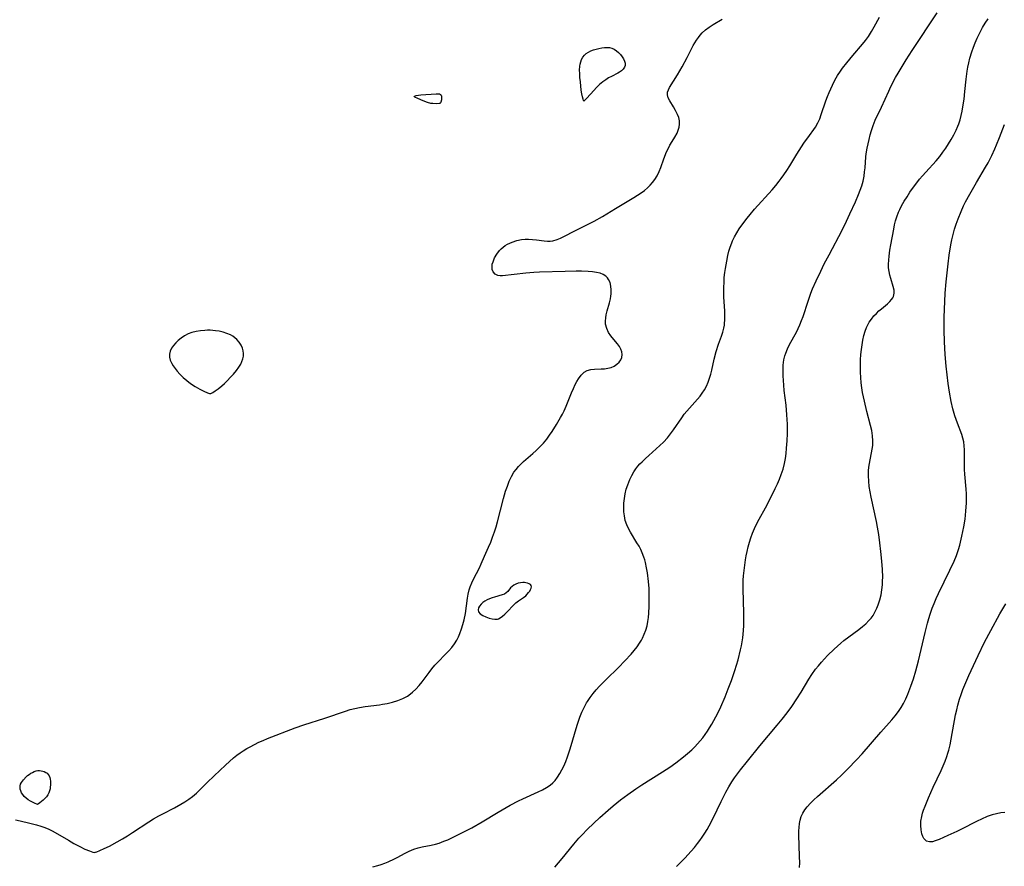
# Model space of a CAD drawing. Header units: inches. Extents: x 1073367 to 1082519, y 1569854 to 1574957.
# Tile 50 of 256: x 1074902 to 1075245, y 1572355 to 1572650. Entities that reach past the tile are written whole.
import ezdxf

# ---------------------------------------------------------------- set-up
doc = ezdxf.new("R2010")
doc.units = ezdxf.units.IN
doc.header["$MEASUREMENT"] = 0
doc.layers.add('CGG_CurvaNivelLidar_v1', color=7, linetype='Continuous', lineweight=30, true_color=0x008008)

msp = doc.modelspace()

# ---------------------------------------------------------------- linework, layer by layer
at = {"layer": 'CGG_CurvaNivelLidar_v1'}
for points in [[(1075088.4628, 1572355.1267, 69), (1075090.9946, 1572358.1564, 69), (1075095.0586, 1572363.2325, 69), (1075096.7876, 1572365.2368, 69), (1075097.8011, 1572366.3474, 69), (1075099.8048, 1572368.3899, 69), (1075104.123, 1572372.4323, 69), (1075106.9746, 1572375.0065, 69), (1075108.7543, 1572376.5625, 69), (1075111.2112, 1572378.5525, 69), (1075113.8159, 1572380.4982, 69), (1075116.5518, 1572382.4133, 69), (1075118.6484, 1572383.809, 69), (1075125.8284, 1572388.3282, 69), (1075128.4026, 1572390.0179, 69), (1075130.5353, 1572391.5302, 69), (1075133.137, 1572393.5194, 69), (1075134.613, 1572394.7331, 69), (1075136.0384, 1572395.9963, 69), (1075137.0696, 1572396.9923, 69), (1075138.0545, 1572398.031, 69), (1075138.9701, 1572399.0939, 69), (1075139.8417, 1572400.1953, 69), (1075140.6757, 1572401.3287, 69), (1075141.4552, 1572402.4584, 69), (1075142.2025, 1572403.6126, 69), (1075142.979, 1572404.8974, 69), (1075144.4281, 1572407.5361, 69), (1075145.2816, 1572409.2426, 69), (1075146.0956, 1572410.9714, 69), (1075147.6129, 1572414.4626, 69), (1075148.7225, 1572417.2128, 69), (1075149.8538, 1572420.1374, 69), (1075151.0734, 1572423.5513, 69), (1075151.6535, 1572425.4057, 69), (1075152.1758, 1572427.2732, 69), (1075153.0456, 1572430.8248, 69), (1075153.3477, 1572432.2126, 69), (1075153.6086, 1572433.6072, 69), (1075153.8014, 1572434.9096, 69), (1075153.9483, 1572436.2195, 69), (1075154.0528, 1572437.5355, 69), (1075154.1342, 1572439.2739, 69), (1075154.1791, 1572442.086, 69), (1075154.1658, 1572443.4958, 69), (1075153.8887, 1572451.9712, 69), (1075153.8943, 1572453.5042, 69), (1075153.9473, 1572455.0344, 69), (1075154.0463, 1572456.5614, 69), (1075154.328, 1572459.2674, 69), (1075154.7357, 1572462.079, 69), (1075154.9773, 1572463.4763, 69), (1075155.2844, 1572465.0472, 69), (1075155.6368, 1572466.604, 69), (1075156.0659, 1572468.2151, 69), (1075156.5579, 1572469.8027, 69), (1075157.1149, 1572471.3627, 69), (1075157.8179, 1572473.0478, 69), (1075158.2929, 1572474.0361, 69), (1075159.4727, 1572476.262, 69), (1075161.6984, 1572480.2402, 69), (1075163.47, 1572483.5723, 69), (1075165.1001, 1572486.8859, 69), (1075165.8453, 1572488.5093, 69), (1075166.5452, 1572490.1459, 69), (1075167.1813, 1572491.8008, 69), (1075167.7813, 1572493.6574, 69), (1075168.2553, 1572495.582, 69), (1075168.5838, 1572497.3512, 69), (1075168.8374, 1572499.1391, 69), (1075169.0302, 1572500.9406, 69), (1075169.2157, 1572503.515, 69), (1075169.2976, 1572506.0186, 69), (1075169.2804, 1572509.2648, 69), (1075169.1312, 1572512.512, 69), (1075168.8204, 1572515.9082, 69), (1075168.2237, 1572520.9566, 69), (1075168.0301, 1572522.8516, 69), (1075167.8218, 1572526.0662, 69), (1075167.7953, 1572527.9458, 69), (1075167.8759, 1572529.7991, 69), (1075168.1033, 1572531.6161, 69), (1075168.4291, 1572533.0612, 69), (1075168.7405, 1572534.0488, 69), (1075169.3152, 1572535.4738, 69), (1075170.0667, 1572537.007, 69), (1075172.4094, 1572541.3083, 69), (1075173.0546, 1572542.594, 69), (1075173.6567, 1572543.9044, 69), (1075174.2386, 1572545.3272, 69), (1075174.7667, 1572546.7753, 69), (1075176.4815, 1572552.1371, 69), (1075177.4491, 1572554.8701, 69), (1075178.0548, 1572556.3748, 69), (1075179.2608, 1572559.1027, 69), (1075180.8793, 1572562.5118, 69), (1075182.1414, 1572565.0652, 69), (1075183.785, 1572568.2542, 69), (1075188.3029, 1572576.7919, 69), (1075189.8363, 1572579.8665, 69), (1075191.0305, 1572582.4252, 69), (1075192.9398, 1572586.6622, 69), (1075194.0344, 1572589.1844, 69), (1075194.6459, 1572590.7078, 69), (1075195.1849, 1572592.2403, 69), (1075195.6173, 1572593.791, 69), (1075195.9615, 1572595.6229, 69), (1075196.1474, 1572597.0334, 69), (1075196.2932, 1572598.4521, 69), (1075196.6198, 1572602.3285, 69), (1075196.7353, 1572603.3637, 69), (1075197.0532, 1572605.305, 69), (1075197.3511, 1572606.8293, 69), (1075197.6848, 1572608.3596, 69), (1075198.0628, 1572609.8879, 69), (1075198.4963, 1572611.4062, 69), (1075199.1059, 1572613.1912, 69), (1075199.8791, 1572615.0531, 69), (1075202.0422, 1572619.6228, 69), (1075204.5379, 1572625.1057, 69), (1075205.3217, 1572626.7175, 69), (1075206.9336, 1572629.8349, 69), (1075207.7792, 1572631.3754, 69), (1075209.5134, 1572634.3302, 69), (1075210.5543, 1572635.9893, 69), (1075212.697, 1572639.2755, 69), (1075221.4014, 1572652.3817, 69)], [(1074900.8765, 1572371.7043, 70), (1074902.4993, 1572371.2732, 70), (1074905.7949, 1572370.5011, 70), (1074908.1744, 1572369.8897, 70), (1074909.6067, 1572369.4513, 70), (1074911.0108, 1572368.9552, 70), (1074912.4272, 1572368.3723, 70), (1074913.6078, 1572367.8118, 70), (1074915.4254, 1572366.8163, 70), (1074919.2211, 1572364.5248, 70), (1074921.1294, 1572363.4158, 70), (1074923.1791, 1572362.3382, 70), (1074925.0026, 1572361.4841, 70), (1074926.5503, 1572360.8478, 70), (1074927.7137, 1572360.454, 70), (1074928.274, 1572360.3267, 70), (1074928.5, 1572360.3512, 70), (1074928.6768, 1572360.3647, 70), (1074929.1376, 1572360.5127, 70), (1074930.221, 1572360.95, 70), (1074931.7111, 1572361.6297, 70), (1074933.5084, 1572362.518, 70), (1074936.2011, 1572363.9607, 70), (1074938.0033, 1572365.0092, 70), (1074939.8077, 1572366.1199, 70), (1074941.5688, 1572367.2488, 70), (1074947.1791, 1572370.9543, 70), (1074948.8258, 1572371.9681, 70), (1074950.7447, 1572373.0612, 70), (1074952.0814, 1572373.7787, 70), (1074956.1131, 1572375.8656, 70), (1074958.2982, 1572377.0501, 70), (1074959.7207, 1572377.8917, 70), (1074961.0978, 1572378.7909, 70), (1074962.4156, 1572379.7651, 70), (1074963.798, 1572380.9459, 70), (1074965.1222, 1572382.203, 70), (1074967.5011, 1572384.5898, 70), (1074969.9738, 1572386.9802, 70), (1074973.9199, 1572390.7087, 70), (1074975.269, 1572391.961, 70), (1074976.6437, 1572393.1739, 70), (1074977.782, 1572394.1014, 70), (1074978.9422, 1572394.9518, 70), (1074980.0791, 1572395.7034, 70), (1074981.2477, 1572396.4107, 70), (1074982.4422, 1572397.0802, 70), (1074984.0179, 1572397.897, 70), (1074985.502, 1572398.6086, 70), (1074987.0066, 1572399.2817, 70), (1074988.5284, 1572399.9179, 70), (1074998.1338, 1572403.7046, 70), (1075001.1325, 1572404.7414, 70), (1075008.4261, 1572407.0624, 70), (1075015.6303, 1572409.4886, 70), (1075017.2141, 1572409.9724, 70), (1075018.811, 1572410.3911, 70), (1075020.5212, 1572410.7401, 70), (1075022.4422, 1572411.0262, 70), (1075027.4207, 1572411.6494, 70), (1075028.5317, 1572411.8338, 70), (1075030.1084, 1572412.1485, 70), (1075031.9738, 1572412.6071, 70), (1075033.7865, 1572413.1674, 70), (1075035.524, 1572413.8563, 70), (1075037.1567, 1572414.7127, 70), (1075037.6549, 1572415.0325, 70), (1075038.9323, 1572416.0108, 70), (1075040.1161, 1572417.1214, 70), (1075041.2245, 1572418.332, 70), (1075042.2702, 1572419.617, 70), (1075044.6991, 1572422.9279, 70), (1075045.6592, 1572424.1895, 70), (1075046.6665, 1572425.4112, 70), (1075047.8073, 1572426.6604, 70), (1075050.294, 1572429.1448, 70), (1075051.5573, 1572430.4504, 70), (1075052.5684, 1572431.6269, 70), (1075053.4897, 1572432.8662, 70), (1075054.2995, 1572434.1746, 70), (1075054.8801, 1572435.3285, 70), (1075055.3878, 1572436.525, 70), (1075055.9471, 1572438.062, 70), (1075056.434, 1572439.6356, 70), (1075056.8502, 1572441.2356, 70), (1075057.3028, 1572443.4755, 70), (1075058.0332, 1572448.7242, 70), (1075058.2885, 1572450.2078, 70), (1075058.6202, 1572451.6491, 70), (1075058.9319, 1572452.6653, 70), (1075059.5107, 1572454.0888, 70), (1075060.15, 1572455.4025, 70), (1075062.2234, 1572459.3705, 70), (1075062.8249, 1572460.6838, 70), (1075063.9803, 1572463.3691, 70), (1075065.3862, 1572466.518, 70), (1075066.1063, 1572468.2442, 70), (1075066.7834, 1572470.0019, 70), (1075067.4153, 1572471.7862, 70), (1075067.997, 1572473.5945, 70), (1075068.4977, 1572475.3252, 70), (1075070.5876, 1572483.4772, 70), (1075071.3119, 1572485.9867, 70), (1075071.9097, 1572487.7711, 70), (1075072.5865, 1572489.4999, 70), (1075073.3274, 1572491.076, 70), (1075074.2022, 1572492.5592, 70), (1075074.947, 1572493.57, 70), (1075075.7714, 1572494.5261, 70), (1075076.6598, 1572495.437, 70), (1075077.5766, 1572496.2938, 70), (1075080.7977, 1572499.1313, 70), (1075081.9212, 1572500.1633, 70), (1075083.201, 1572501.4219, 70), (1075084.4269, 1572502.7373, 70), (1075085.5849, 1572504.1149, 70), (1075086.5988, 1572505.4626, 70), (1075087.4796, 1572506.729, 70), (1075089.0486, 1572509.1841, 70), (1075090.4139, 1572511.5531, 70), (1075091.0469, 1572512.7529, 70), (1075091.6419, 1572513.9686, 70), (1075092.3216, 1572515.4972, 70), (1075094.2343, 1572520.2365, 70), (1075094.8558, 1572521.6952, 70), (1075095.5128, 1572523.0886, 70), (1075096.0652, 1572524.1197, 70), (1075096.6534, 1572525.0817, 70), (1075097.5741, 1572526.3214, 70), (1075098.5887, 1572527.3257, 70), (1075099.7175, 1572528.0186, 70), (1075100.9015, 1572528.3414, 70), (1075102.1823, 1572528.4492, 70), (1075104.546, 1572528.5141, 70), (1075105.7315, 1572528.5975, 70), (1075106.8954, 1572528.7593, 70), (1075108.005, 1572529.0438, 70), (1075109.0524, 1572529.5001, 70), (1075109.9798, 1572530.1081, 70), (1075110.7556, 1572530.8452, 70), (1075111.3242, 1572531.6555, 70), (1075111.6927, 1572532.5401, 70), (1075111.828, 1572533.4735, 70), (1075111.7072, 1572534.4251, 70), (1075111.3693, 1572535.3848, 70), (1075110.8596, 1572536.3363, 70), (1075110.2479, 1572537.2284, 70), (1075109.5571, 1572538.1013, 70), (1075107.913, 1572540.0364, 70), (1075107.1037, 1572541.1745, 70), (1075106.4509, 1572542.558, 70), (1075106.0922, 1572544.0671, 70), (1075106.0349, 1572545.1426, 70), (1075106.1086, 1572546.2467, 70), (1075106.2878, 1572547.3689, 70), (1075106.611, 1572548.7429, 70), (1075107.3923, 1572551.5105, 70), (1075107.7373, 1572552.8955, 70), (1075107.91, 1572553.812, 70), (1075108.0095, 1572554.6143, 70), (1075108.0478, 1572555.9916, 70), (1075107.9151, 1572557.3124, 70), (1075107.6094, 1572558.5412, 70), (1075107.118, 1572559.636, 70), (1075106.7035, 1572560.2349, 70), (1075106.2009, 1572560.7472, 70), (1075105.2513, 1572561.3511, 70), (1075104.1251, 1572561.7707, 70), (1075102.863, 1572562.0554, 70), (1075101.4973, 1572562.2469, 70), (1075100.0539, 1572562.3808, 70), (1075097.7486, 1572562.511, 70), (1075095.8668, 1572562.5313, 70), (1075091.9936, 1572562.4372, 70), (1075083.0755, 1572562.14, 70), (1075081.1516, 1572562.0493, 70), (1075078.3429, 1572561.8349, 70), (1075070.2056, 1572560.9186, 70), (1075069.3513, 1572560.8876, 70), (1075068.5859, 1572560.9909, 70), (1075067.6445, 1572561.4664, 70), (1075066.9593, 1572562.2814, 70), (1075066.6556, 1572563.0979, 70), (1075066.5666, 1572564.0297, 70), (1075066.6684, 1572564.901, 70), (1075066.9125, 1572565.8091, 70), (1075067.4577, 1572567.1298, 70), (1075068.2098, 1572568.4313, 70), (1075069.1614, 1572569.6503, 70), (1075069.7726, 1572570.2667, 70), (1075070.4346, 1572570.8423, 70), (1075071.1924, 1572571.4167, 70), (1075071.9997, 1572571.9329, 70), (1075073.5255, 1572572.6625, 70), (1075075.1644, 1572573.1883, 70), (1075076.8722, 1572573.5207, 70), (1075078.0675, 1572573.6361, 70), (1075079.2725, 1572573.6599, 70), (1075080.6931, 1572573.5899, 70), (1075082.0899, 1572573.4464, 70), (1075084.6622, 1572573.0918, 70), (1075085.848, 1572572.9851, 70), (1075086.8116, 1572572.9921, 70), (1075087.7585, 1572573.1052, 70), (1075089.2607, 1572573.5337, 70), (1075090.3645, 1572574.0131, 70), (1075091.5426, 1572574.5918, 70), (1075095.3164, 1572576.5434, 70), (1075099.7392, 1572578.7239, 70), (1075102.1002, 1572579.9455, 70), (1075105.0425, 1572581.5911, 70), (1075109.5529, 1572584.2673, 70), (1075115.8599, 1572588.1523, 70), (1075118.4009, 1572589.8136, 70), (1075119.545, 1572590.6367, 70), (1075120.6254, 1572591.5118, 70), (1075121.5581, 1572592.3971, 70), (1075122.4082, 1572593.3508, 70), (1075123.1664, 1572594.3726, 70), (1075123.9735, 1572595.7361, 70), (1075124.6566, 1572597.1781, 70), (1075125.2367, 1572598.6342, 70), (1075126.3107, 1572601.5818, 70), (1075127.2779, 1572603.9754, 70), (1075127.7083, 1572604.8982, 70), (1075128.4553, 1572606.3216, 70), (1075129.2487, 1572607.6728, 70), (1075130.1274, 1572609.087, 70), (1075130.9093, 1572610.4822, 70), (1075131.3586, 1572611.5386, 70), (1075131.6645, 1572612.6166, 70), (1075131.7978, 1572613.7082, 70), (1075131.732, 1572614.8354, 70), (1075131.4871, 1572615.9552, 70), (1075131.0972, 1572617.0541, 70), (1075130.4392, 1572618.4098, 70), (1075129.6835, 1572619.7052, 70), (1075128.4002, 1572621.7877, 70), (1075127.8701, 1572622.8156, 70), (1075127.5873, 1572623.823, 70), (1075127.6245, 1572624.7356, 70), (1075127.9089, 1572625.65, 70), (1075128.2859, 1572626.3865, 70), (1075131.1007, 1572630.8445, 70), (1075132.7015, 1572633.6136, 70), (1075134.4919, 1572636.8727, 70), (1075135.8757, 1572639.6418, 70), (1075136.5797, 1572641.0058, 70), (1075137.1029, 1572641.943, 70), (1075137.6556, 1572642.8523, 70), (1075138.3322, 1572643.844, 70), (1075138.9682, 1572644.6451, 70), (1075139.6612, 1572645.397, 70), (1075140.8271, 1572646.4491, 70), (1075142.094, 1572647.4007, 70), (1075143.433, 1572648.2733, 70), (1075146.6415, 1572650.1695, 70)], [(1075025.107, 1572355.3506, 69.5), (1075026.8322, 1572355.7886, 69.5), (1075028.0665, 1572356.1607, 69.5), (1075029.2985, 1572356.5973, 69.5), (1075030.5076, 1572357.0854, 69.5), (1075032.6339, 1572358.0652, 69.5), (1075033.557, 1572358.5359, 69.5), (1075036.337, 1572360.0576, 69.5), (1075037.7232, 1572360.7686, 69.5), (1075039.3758, 1572361.4649, 69.5), (1075040.8304, 1572361.9059, 69.5), (1075042.3237, 1572362.248, 69.5), (1075045.3694, 1572362.8411, 69.5), (1075046.8954, 1572363.1919, 69.5), (1075048.1934, 1572363.5702, 69.5), (1075049.8428, 1572364.1723, 69.5), (1075051.1931, 1572364.7433, 69.5), (1075052.5376, 1572365.3602, 69.5), (1075056.7864, 1572367.4399, 69.5), (1075059.512, 1572368.8724, 69.5), (1075063.1614, 1572370.9938, 69.5), (1075068.723, 1572374.3601, 69.5), (1075071.4845, 1572375.9568, 69.5), (1075072.9108, 1572376.7426, 69.5), (1075075.8261, 1572378.2548, 69.5), (1075077.3127, 1572378.9759, 69.5), (1075082.6315, 1572381.379, 69.5), (1075084.0813, 1572382.085, 69.5), (1075085.4642, 1572382.8541, 69.5), (1075086.7526, 1572383.722, 69.5), (1075087.6779, 1572384.5007, 69.5), (1075088.4998, 1572385.3578, 69.5), (1075089.3828, 1572386.4873, 69.5), (1075090.1759, 1572387.7085, 69.5), (1075090.8944, 1572389.0024, 69.5), (1075091.5497, 1572390.3543, 69.5), (1075092.2179, 1572391.9218, 69.5), (1075092.8269, 1572393.5343, 69.5), (1075093.756, 1572396.3506, 69.5), (1075096.1834, 1572404.5385, 69.5), (1075096.536, 1572405.656, 69.5), (1075097.1398, 1572407.397, 69.5), (1075097.8126, 1572409.1011, 69.5), (1075098.5692, 1572410.7572, 69.5), (1075099.4302, 1572412.3508, 69.5), (1075099.7384, 1572412.8547, 69.5), (1075100.6879, 1572414.2368, 69.5), (1075101.7281, 1572415.5629, 69.5), (1075102.8351, 1572416.8484, 69.5), (1075103.9894, 1572418.1063, 69.5), (1075106.2841, 1572420.4738, 69.5), (1075110.5437, 1572424.6702, 69.5), (1075112.8117, 1572426.9602, 69.5), (1075114.9915, 1572429.3175, 69.5), (1075116.0236, 1572430.5336, 69.5), (1075116.9931, 1572431.7757, 69.5), (1075117.8811, 1572433.0508, 69.5), (1075118.5192, 1572434.1122, 69.5), (1075118.905, 1572434.8578, 69.5), (1075119.52, 1572436.24, 69.5), (1075120.043, 1572437.6701, 69.5), (1075120.4723, 1572439.1404, 69.5), (1075120.8003, 1572440.6452, 69.5), (1075121.0112, 1572442.0887, 69.5), (1075121.1446, 1572443.5532, 69.5), (1075121.2492, 1572445.9265, 69.5), (1075121.2733, 1572449.1374, 69.5), (1075121.1704, 1572452.1072, 69.5), (1075120.9825, 1572454.6143, 69.5), (1075120.643, 1572457.5698, 69.5), (1075120.3538, 1572459.3562, 69.5), (1075119.9804, 1572461.1121, 69.5), (1075119.7175, 1572462.1044, 69.5), (1075119.4124, 1572463.0805, 69.5), (1075118.8468, 1572464.5502, 69.5), (1075118.3011, 1572465.7099, 69.5), (1075117.6929, 1572466.8382, 69.5), (1075116.9713, 1572468.049, 69.5), (1075114.698, 1572471.679, 69.5), (1075113.9968, 1572472.9591, 69.5), (1075113.4092, 1572474.277, 69.5), (1075112.9343, 1572475.7855, 69.5), (1075112.6207, 1572477.346, 69.5), (1075112.4569, 1572478.7717, 69.5), (1075112.3935, 1572480.2167, 69.5), (1075112.4379, 1572481.8442, 69.5), (1075112.6044, 1572483.4725, 69.5), (1075112.8892, 1572485.063, 69.5), (1075113.2802, 1572486.6363, 69.5), (1075113.7651, 1572488.1854, 69.5), (1075114.468, 1572490.0002, 69.5), (1075115.1414, 1572491.4137, 69.5), (1075115.9259, 1572492.7657, 69.5), (1075116.5952, 1572493.7291, 69.5), (1075117.328, 1572494.6525, 69.5), (1075118.017, 1572495.4346, 69.5), (1075118.7403, 1572496.1932, 69.5), (1075119.9005, 1572497.3208, 69.5), (1075121.1025, 1572498.4187, 69.5), (1075124.9239, 1572501.8206, 69.5), (1075126.1694, 1572503.0223, 69.5), (1075127.569, 1572504.5375, 69.5), (1075128.6736, 1572505.9185, 69.5), (1075129.712, 1572507.3502, 69.5), (1075132.5486, 1572511.5147, 69.5), (1075133.4363, 1572512.7257, 69.5), (1075134.3062, 1572513.8045, 69.5), (1075135.214, 1572514.8506, 69.5), (1075138.0595, 1572517.989, 69.5), (1075138.906, 1572519.0271, 69.5), (1075139.6954, 1572520.1057, 69.5), (1075140.4159, 1572521.2282, 69.5), (1075141.1307, 1572522.5494, 69.5), (1075141.7383, 1572523.9251, 69.5), (1075142.2195, 1572525.284, 69.5), (1075142.6247, 1572526.6763, 69.5), (1075142.9774, 1572528.0916, 69.5), (1075143.8318, 1572531.8489, 69.5), (1075144.527, 1572534.5286, 69.5), (1075145.3225, 1572537.0685, 69.5), (1075146.3284, 1572539.8952, 69.5), (1075146.7938, 1572541.3008, 69.5), (1075147.18, 1572542.719, 69.5), (1075147.3891, 1572543.7767, 69.5), (1075147.4586, 1572544.253, 69.5), (1075147.581, 1572545.6874, 69.5), (1075147.5968, 1572547.1371, 69.5), (1075147.5253, 1572548.7058, 69.5), (1075147.2811, 1572551.8754, 69.5), (1075147.191, 1572553.5791, 69.5), (1075147.1686, 1572555.1823, 69.5), (1075147.1887, 1572556.9006, 69.5), (1075147.2513, 1572558.6246, 69.5), (1075147.3637, 1572560.348, 69.5), (1075147.5367, 1572562.0648, 69.5), (1075147.7253, 1572563.4221, 69.5), (1075148.1903, 1572566.0474, 69.5), (1075148.5934, 1572567.9321, 69.5), (1075148.9715, 1572569.4315, 69.5), (1075149.4088, 1572570.9069, 69.5), (1075149.9195, 1572572.3496, 69.5), (1075150.2105, 1572573.0598, 69.5), (1075150.8976, 1572574.4855, 69.5), (1075151.6854, 1572575.8697, 69.5), (1075152.5514, 1572577.2212, 69.5), (1075153.4813, 1572578.5522, 69.5), (1075155.3531, 1572581.0064, 69.5), (1075156.3335, 1572582.2106, 69.5), (1075157.8994, 1572584.0479, 69.5), (1075163.956, 1572590.7761, 69.5), (1075165.2423, 1572592.2862, 69.5), (1075166.4796, 1572593.8297, 69.5), (1075167.1731, 1572594.7498, 69.5), (1075168.0846, 1572596.0168, 69.5), (1075169.1384, 1572597.5815, 69.5), (1075170.1479, 1572599.1731, 69.5), (1075172.5778, 1572603.2202, 69.5), (1075174.2121, 1572605.7812, 69.5), (1075175.073, 1572607.0219, 69.5), (1075177.0348, 1572609.6559, 69.5), (1075178.5335, 1572611.7639, 69.5), (1075179.0451, 1572612.5702, 69.5), (1075179.9038, 1572614.1246, 69.5), (1075180.5414, 1572615.5323, 69.5), (1075181.098, 1572616.9822, 69.5), (1075182.6816, 1572621.7441, 69.5), (1075183.2588, 1572623.3329, 69.5), (1075183.7905, 1572624.6627, 69.5), (1075184.3646, 1572625.9773, 69.5), (1075184.9816, 1572627.274, 69.5), (1075185.8468, 1572628.9232, 69.5), (1075186.7806, 1572630.5362, 69.5), (1075187.7797, 1572632.11, 69.5), (1075188.4825, 1572633.1339, 69.5), (1075189.9183, 1572635.042, 69.5), (1075192.0217, 1572637.5835, 69.5), (1075195.369, 1572641.453, 69.5), (1075196.4511, 1572642.7934, 69.5), (1075197.4635, 1572644.1785, 69.5), (1075198.5194, 1572645.8441, 69.5), (1075199.4657, 1572647.5154, 69.5), (1075201.2916, 1572650.9164, 69.5)], [(1075130.7793, 1572355.4576, 68.5), (1075133.6064, 1572358.3506, 68.5), (1075135.8785, 1572360.8025, 68.5), (1075136.9686, 1572362.0687, 68.5), (1075138.0173, 1572363.3677, 68.5), (1075138.8034, 1572364.4096, 68.5), (1075139.6981, 1572365.6688, 68.5), (1075140.555, 1572366.9541, 68.5), (1075141.3726, 1572368.2648, 68.5), (1075142.1472, 1572369.6016, 68.5), (1075143.5075, 1572372.2151, 68.5), (1075146.2926, 1572378.0815, 68.5), (1075147.8925, 1572381.3019, 68.5), (1075148.9169, 1572383.1459, 68.5), (1075149.991, 1572384.8682, 68.5), (1075150.9522, 1572386.2823, 68.5), (1075151.9536, 1572387.6719, 68.5), (1075152.9856, 1572389.0426, 68.5), (1075155.371, 1572392.0701, 68.5), (1075159.7343, 1572397.4307, 68.5), (1075165.755, 1572404.5243, 68.5), (1075167.4534, 1572406.6254, 68.5), (1075169.2055, 1572408.8909, 68.5), (1075170.8176, 1572411.0966, 68.5), (1075172.5775, 1572413.7119, 68.5), (1075174.0348, 1572416.0441, 68.5), (1075176.7836, 1572420.5747, 68.5), (1075177.8429, 1572422.2197, 68.5), (1075179.1061, 1572424.0133, 68.5), (1075180.0838, 1572425.2645, 68.5), (1075181.1093, 1572426.4791, 68.5), (1075182.1746, 1572427.6621, 68.5), (1075183.2735, 1572428.817, 68.5), (1075185.5154, 1572431.006, 68.5), (1075186.6757, 1572432.0593, 68.5), (1075187.8629, 1572433.0811, 68.5), (1075188.9609, 1572433.9754, 68.5), (1075194.1328, 1572437.8768, 68.5), (1075195.377, 1572438.8528, 68.5), (1075196.5629, 1572439.867, 68.5), (1075197.6605, 1572440.9478, 68.5), (1075198.4055, 1572441.8161, 68.5), (1075199.0786, 1572442.7367, 68.5), (1075199.8797, 1572444.082, 68.5), (1075200.4363, 1572445.2538, 68.5), (1075200.9121, 1572446.4708, 68.5), (1075201.4396, 1572448.1472, 68.5), (1075201.853, 1572449.8731, 68.5), (1075202.1542, 1572451.6489, 68.5), (1075202.3445, 1572453.4536, 68.5), (1075202.4144, 1572454.7734, 68.5), (1075202.434, 1572456.1013, 68.5), (1075202.3537, 1572458.6821, 68.5), (1075202.143, 1572461.6788, 68.5), (1075201.8354, 1572465.0167, 68.5), (1075201.4789, 1572468.0407, 68.5), (1075201.0671, 1572470.9058, 68.5), (1075200.6518, 1572473.418, 68.5), (1075200.2587, 1572475.454, 68.5), (1075198.392, 1572483.9018, 68.5), (1075198.0458, 1572485.7788, 68.5), (1075197.7637, 1572487.6494, 68.5), (1075197.5643, 1572489.5099, 68.5), (1075197.4726, 1572491.3555, 68.5), (1075197.4789, 1572492.3328, 68.5), (1075197.532, 1572493.3033, 68.5), (1075197.7458, 1572495.0103, 68.5), (1075198.5939, 1572499.3511, 68.5), (1075198.8071, 1572500.5975, 68.5), (1075198.9638, 1572501.8455, 68.5), (1075199.0423, 1572503.5254, 68.5), (1075198.9228, 1572505.2759, 68.5), (1075198.6222, 1572507.0539, 68.5), (1075198.2041, 1572508.8389, 68.5), (1075196.9345, 1572513.6404, 68.5), (1075196.0666, 1572517.336, 68.5), (1075195.4759, 1572520.3468, 68.5), (1075195.2157, 1572521.9801, 68.5), (1075195.009, 1572523.6208, 68.5), (1075194.8478, 1572525.5092, 68.5), (1075194.7563, 1572527.4027, 68.5), (1075194.725, 1572529.7481, 68.5), (1075194.7687, 1572531.6612, 68.5), (1075194.878, 1572533.5643, 68.5), (1075195.0356, 1572535.2438, 68.5), (1075195.253, 1572536.904, 68.5), (1075195.5416, 1572538.5624, 68.5), (1075195.9118, 1572540.1827, 68.5), (1075196.3316, 1572541.6008, 68.5), (1075196.8517, 1572542.9647, 68.5), (1075197.2817, 1572543.8716, 68.5), (1075197.7704, 1572544.7414, 68.5), (1075198.5383, 1572545.8752, 68.5), (1075199.3977, 1572546.9313, 68.5), (1075200.2488, 1572547.8324, 68.5), (1075201.1393, 1572548.6756, 68.5), (1075202.0478, 1572549.4672, 68.5), (1075204.0863, 1572551.1684, 68.5), (1075204.9751, 1572552.0131, 68.5), (1075205.497, 1572552.6163, 68.5), (1075205.9234, 1572553.2474, 68.5), (1075206.1711, 1572553.7519, 68.5), (1075206.337, 1572554.2556, 68.5), (1075206.4344, 1572554.8138, 68.5), (1075206.4115, 1572555.9533, 68.5), (1075206.1406, 1572557.2338, 68.5), (1075205.2652, 1572559.9658, 68.5), (1075204.9311, 1572561.1647, 68.5), (1075204.6691, 1572562.4086, 68.5), (1075204.5095, 1572563.6898, 68.5), (1075204.4736, 1572564.9954, 68.5), (1075204.5367, 1572566.3283, 68.5), (1075204.6669, 1572567.686, 68.5), (1075204.9538, 1572569.8643, 68.5), (1075205.2515, 1572571.6897, 68.5), (1075206.28, 1572577.1472, 68.5), (1075206.5952, 1572578.5903, 68.5), (1075206.9507, 1572580.0187, 68.5), (1075207.3635, 1572581.4254, 68.5), (1075207.947, 1572583.0369, 68.5), (1075208.3702, 1572584.0043, 68.5), (1075209.0214, 1572585.2968, 68.5), (1075209.9296, 1572586.8742, 68.5), (1075210.9103, 1572588.4199, 68.5), (1075211.9349, 1572589.9471, 68.5), (1075213.4743, 1572592.1481, 68.5), (1075214.2736, 1572593.2297, 68.5), (1075215.2591, 1572594.4885, 68.5), (1075216.2847, 1572595.7155, 68.5), (1075217.4181, 1572596.986, 68.5), (1075221.0424, 1572600.906, 68.5), (1075222.2655, 1572602.3698, 68.5), (1075223.4109, 1572603.8889, 68.5), (1075224.3829, 1572605.3243, 68.5), (1075226.2476, 1572608.3648, 68.5), (1075227.1421, 1572609.9619, 68.5), (1075227.9644, 1572611.592, 68.5), (1075228.5704, 1572612.9752, 68.5), (1075228.8967, 1572613.8279, 68.5), (1075229.3463, 1572615.1999, 68.5), (1075229.7438, 1572616.6663, 68.5), (1075230.0799, 1572618.1555, 68.5), (1075230.3655, 1572619.6625, 68.5), (1075230.7707, 1572622.3643, 68.5), (1075231.0638, 1572624.9648, 68.5), (1075231.4713, 1572629.3192, 68.5), (1075231.8228, 1572632.1285, 68.5), (1075232.0535, 1572633.4659, 68.5), (1075232.3924, 1572635.0401, 68.5), (1075232.7951, 1572636.5989, 68.5), (1075233.4619, 1572638.7844, 68.5), (1075234.0313, 1572640.4033, 68.5), (1075234.6539, 1572641.9989, 68.5), (1075235.3272, 1572643.5675, 68.5), (1075236.3159, 1572645.637, 68.5), (1075237.1698, 1572647.2466, 68.5), (1075238.094, 1572648.7919, 68.5), (1075239.1156, 1572650.2466, 68.5)], [(1075173.5526, 1572355.1206, 68), (1075173.5809, 1572356.6364, 68), (1075173.5535, 1572358.9317, 68), (1075173.2832, 1572366.4117, 68), (1075173.2893, 1572367.8334, 68), (1075173.3433, 1572369.0276, 68), (1075173.4774, 1572370.3162, 68), (1075173.7142, 1572371.5623, 68), (1075174.0829, 1572372.7554, 68), (1075174.6383, 1572373.946, 68), (1075175.3434, 1572375.0757, 68), (1075176.1694, 1572376.1536, 68), (1075177.305, 1572377.4101, 68), (1075178.5425, 1572378.6244, 68), (1075179.7815, 1572379.7591, 68), (1075186.3832, 1572385.5385, 68), (1075188.1447, 1572387.1657, 68), (1075190.3672, 1572389.3609, 68), (1075193.3708, 1572392.5353, 68), (1075195.28, 1572394.6633, 68), (1075201.8271, 1572402.1893, 68), (1075205.5648, 1572406.4077, 68), (1075206.7722, 1572407.857, 68), (1075207.9072, 1572409.3528, 68), (1075208.814, 1572410.7102, 68), (1075209.6399, 1572412.1183, 68), (1075210.4521, 1572413.7128, 68), (1075211.1793, 1572415.3412, 68), (1075212.2694, 1572418.1538, 68), (1075213.1363, 1572420.7023, 68), (1075213.9916, 1572423.5085, 68), (1075214.9175, 1572426.9884, 68), (1075217.2101, 1572436.8187, 68), (1075218.0258, 1572440.0544, 68), (1075218.4769, 1572441.657, 68), (1075218.9715, 1572443.2447, 68), (1075219.6731, 1572445.2252, 68), (1075220.3513, 1572446.943, 68), (1075221.0765, 1572448.6433, 68), (1075221.8416, 1572450.3279, 68), (1075225.8501, 1572458.5114, 68), (1075227.2855, 1572461.5806, 68), (1075228.0899, 1572463.5547, 68), (1075228.8023, 1572465.6686, 68), (1075229.2369, 1572467.1915, 68), (1075229.9843, 1572470.2767, 68), (1075230.6478, 1572473.5384, 68), (1075231.0891, 1572476.2719, 68), (1075231.4035, 1572479.0039, 68), (1075231.608, 1572481.9267, 68), (1075231.6421, 1572483.4807, 68), (1075231.6006, 1572485.0986, 68), (1075231.4938, 1572486.7112, 68), (1075230.9938, 1572491.9076, 68), (1075230.9041, 1572493.485, 68), (1075230.8784, 1572495.2437, 68), (1075230.9111, 1572498.708, 68), (1075230.8913, 1572500.4083, 68), (1075230.8145, 1572501.7977, 68), (1075230.6399, 1572503.1634, 68), (1075230.3556, 1572504.427, 68), (1075229.9716, 1572505.6725, 68), (1075228.4416, 1572509.6784, 68), (1075227.5746, 1572512.2161, 68), (1075226.8932, 1572514.6575, 68), (1075226.3094, 1572517.1917, 68), (1075225.7002, 1572520.3888, 68), (1075225.25, 1572523.4894, 68), (1075224.533, 1572529.4736, 68), (1075224.1813, 1572533.4938, 68), (1075223.9546, 1572537.9844, 68), (1075223.8603, 1572541.965, 68), (1075223.8634, 1572546.538, 68), (1075224.0072, 1572551.987, 68), (1075224.1632, 1572554.9036, 68), (1075224.4855, 1572558.7879, 68), (1075225.1641, 1572565.101, 68), (1075225.5582, 1572568.112, 68), (1075225.778, 1572569.5557, 68), (1075226.2462, 1572572.2209, 68), (1075226.4971, 1572573.4416, 68), (1075226.9361, 1572575.2804, 68), (1075227.4452, 1572577.1024, 68), (1075228.016, 1572578.9059, 68), (1075228.6435, 1572580.6903, 68), (1075229.694, 1572583.3219, 68), (1075230.598, 1572585.2859, 68), (1075231.2713, 1572586.6331, 68), (1075232.692, 1572589.2957, 68), (1075235.0477, 1572593.4197, 68), (1075238.2347, 1572598.7017, 68), (1075239.1096, 1572600.2253, 68), (1075239.936, 1572601.7738, 68), (1075240.4199, 1572602.7575, 68), (1075241.4776, 1572605.1137, 68), (1075242.0486, 1572606.4883, 68), (1075243.0336, 1572608.9899, 68), (1075244.7622, 1572613.5619, 68)], [(1075244.9569, 1572374.219, 67.5), (1075243.4857, 1572374.0602, 67.5), (1075241.9995, 1572373.7724, 67.5), (1075240.5095, 1572373.371, 67.5), (1075238.7532, 1572372.7591, 67.5), (1075236.8383, 1572371.9309, 67.5), (1075235.332, 1572371.1963, 67.5), (1075229.572, 1572368.2413, 67.5), (1075228.1972, 1572367.5886, 67.5), (1075225.0718, 1572366.1991, 67.5), (1075222.0831, 1572364.8252, 67.5), (1075220.7325, 1572364.2928, 67.5), (1075219.717, 1572364.02, 67.5), (1075218.7091, 1572363.9726, 67.5), (1075217.7328, 1572364.2708, 67.5), (1075217.2199, 1572364.6346, 67.5), (1075216.7877, 1572365.1206, 67.5), (1075216.3698, 1572365.8697, 67.5), (1075216.0603, 1572366.7505, 67.5), (1075215.7763, 1572368.1279, 67.5), (1075215.6679, 1572369.6405, 67.5), (1075215.7557, 1572371.2155, 67.5), (1075216.0363, 1572372.8354, 67.5), (1075216.3227, 1572373.9106, 67.5), (1075216.6691, 1572374.9941, 67.5), (1075217.178, 1572376.4218, 67.5), (1075218.3311, 1572379.31, 67.5), (1075219.9893, 1572383.066, 67.5), (1075222.7484, 1572388.758, 67.5), (1075223.4861, 1572390.3767, 67.5), (1075224.1676, 1572392.0131, 67.5), (1075224.7739, 1572393.6725, 67.5), (1075225.1256, 1572394.7888, 67.5), (1075225.4383, 1572395.9164, 67.5), (1075225.8799, 1572397.7915, 67.5), (1075226.2588, 1572399.6839, 67.5), (1075227.8199, 1572408.1853, 67.5), (1075228.1777, 1572409.8766, 67.5), (1075228.5768, 1572411.5546, 67.5), (1075229.1551, 1572413.6153, 67.5), (1075229.719, 1572415.2949, 67.5), (1075230.3453, 1572416.9548, 67.5), (1075231.0151, 1572418.6015, 67.5), (1075232.4208, 1572421.8617, 67.5), (1075233.9789, 1572425.2795, 67.5), (1075235.6335, 1572428.7852, 67.5), (1075237.9005, 1572433.4418, 67.5), (1075240.053, 1572437.5611, 67.5), (1075243.185, 1572443.2995, 67.5), (1075245.27, 1572446.7478, 67.5)]]:
    msp.add_polyline3d(points, dxfattribs=at)
for points in [[(1075098.5, 1572621.708, 70), (1075098.4527, 1572621.7225, 70), (1075098.3765, 1572621.8679, 70), (1075098.219, 1572622.3629, 70), (1075098.0357, 1572623.1304, 70), (1075097.8296, 1572624.2099, 70), (1075097.6303, 1572625.4876, 70), (1075097.2878, 1572628.3714, 70), (1075097.1601, 1572629.8425, 70), (1075097.0727, 1572631.2413, 70), (1075097.0356, 1572632.4983, 70), (1075097.0937, 1572633.8331, 70), (1075097.2146, 1572634.5776, 70), (1075097.4073, 1572635.2991, 70), (1075097.7396, 1572636.1416, 70), (1075098.1712, 1572636.9248, 70), (1075098.7002, 1572637.6318, 70), (1075099.3317, 1572638.2403, 70), (1075100.0836, 1572638.7417, 70), (1075100.9204, 1572639.1469, 70), (1075101.815, 1572639.4829, 70), (1075102.7454, 1572639.7701, 70), (1075103.7226, 1572640.0255, 70), (1075104.7069, 1572640.2273, 70), (1075105.6883, 1572640.3525, 70), (1075106.5707, 1572640.377, 70), (1075107.4288, 1572640.2989, 70), (1075108.2479, 1572640.0976, 70), (1075109.0995, 1572639.7098, 70), (1075109.8871, 1572639.1823, 70), (1075110.6114, 1572638.5531, 70), (1075111.2669, 1572637.8519, 70), (1075111.841, 1572637.1022, 70), (1075112.3009, 1572636.3493, 70), (1075112.644, 1572635.5881, 70), (1075112.8388, 1572634.8373, 70), (1075112.8414, 1572634.1152, 70), (1075112.6159, 1572633.4407, 70), (1075112.196, 1572632.8155, 70), (1075111.6244, 1572632.2431, 70), (1075110.9328, 1572631.7299, 70), (1075110.3272, 1572631.3729, 70), (1075108.0697, 1572630.229, 70), (1075107.1273, 1572629.7172, 70), (1075106.1416, 1572629.1138, 70), (1075105.0771, 1572628.35, 70), (1075103.9969, 1572627.4476, 70), (1075102.9646, 1572626.4504, 70), (1075101.9891, 1572625.4114, 70), (1075099.5544, 1572622.7044, 70), (1075099.0503, 1572622.1952, 70)], [(1075048.5, 1572620.8352, 70), (1075048.1539, 1572620.7892, 70), (1075047.2397, 1572620.7431, 70), (1075046.0123, 1572620.7964, 70), (1075045.3456, 1572620.8925, 70), (1075044.0787, 1572621.1994, 70), (1075042.5725, 1572621.7588, 70), (1075040.7638, 1572622.5333, 70), (1075039.7532, 1572623.0665, 70), (1075039.572, 1572623.2193, 70), (1075039.5207, 1572623.3512, 70), (1075039.6208, 1572623.4539, 70), (1075040.1475, 1572623.607, 70), (1075041.842, 1572623.8123, 70), (1075047.1979, 1572624.2445, 70), (1075047.9952, 1572624.2582, 70), (1075048.3278, 1572624.1981, 70), (1075048.6361, 1572624.0228, 70), (1075048.869, 1572623.7357, 70), (1075049.0018, 1572623.3705, 70), (1075049.0483, 1572622.9457, 70), (1075049.0238, 1572622.5305, 70), (1075048.9514, 1572622.1157, 70), (1075048.727, 1572621.3584, 70)], [(1074968.5, 1572519.9667, 70.5), (1074968.7426, 1572519.9809, 70.5), (1074969.4326, 1572520.3071, 70.5), (1074970.3152, 1572520.8575, 70.5), (1074971.3755, 1572521.6336, 70.5), (1074972.5515, 1572522.6027, 70.5), (1074973.5365, 1572523.491, 70.5), (1074974.5342, 1572524.4552, 70.5), (1074975.5213, 1572525.4703, 70.5), (1074976.6541, 1572526.7166, 70.5), (1074977.6879, 1572527.9631, 70.5), (1074978.5702, 1572529.1741, 70.5), (1074979.1757, 1572530.1752, 70.5), (1074979.6047, 1572531.1069, 70.5), (1074979.9132, 1572532.035, 70.5), (1074980.0952, 1572532.9657, 70.5), (1074980.14, 1572533.8961, 70.5), (1074980.0365, 1572534.8256, 70.5), (1074979.7945, 1572535.7326, 70.5), (1074979.3179, 1572536.8149, 70.5), (1074978.672, 1572537.8247, 70.5), (1074977.8722, 1572538.7392, 70.5), (1074977.1734, 1572539.35, 70.5), (1074976.4027, 1572539.8907, 70.5), (1074975.5705, 1572540.359, 70.5), (1074974.3486, 1572540.8804, 70.5), (1074973.0554, 1572541.2855, 70.5), (1074971.7148, 1572541.5933, 70.5), (1074970.3454, 1572541.8139, 70.5), (1074969.438, 1572541.911, 70.5), (1074968.527, 1572541.9628, 70.5), (1074967.5868, 1572541.9626, 70.5), (1074966.6468, 1572541.918, 70.5), (1074965.136, 1572541.7741, 70.5), (1074963.6495, 1572541.5358, 70.5), (1074962.2095, 1572541.1807, 70.5), (1074960.843, 1572540.6738, 70.5), (1074959.5831, 1572539.9915, 70.5), (1074958.4131, 1572539.1708, 70.5), (1074957.4702, 1572538.3858, 70.5), (1074956.6008, 1572537.549, 70.5), (1074955.8241, 1572536.6715, 70.5), (1074955.1268, 1572535.696, 70.5), (1074954.6138, 1572534.6896, 70.5), (1074954.349, 1572533.6562, 70.5), (1074954.3887, 1572532.592, 70.5), (1074954.6898, 1572531.5131, 70.5), (1074955.1934, 1572530.4303, 70.5), (1074955.7206, 1572529.5515, 70.5), (1074956.3327, 1572528.6712, 70.5), (1074957.0992, 1572527.7266, 70.5), (1074958.0151, 1572526.7191, 70.5), (1074959.1565, 1572525.5723, 70.5), (1074960.4106, 1572524.4453, 70.5), (1074961.6594, 1572523.464, 70.5), (1074963.3245, 1572522.3499, 70.5), (1074964.9445, 1572521.428, 70.5), (1074966.3976, 1572520.7163, 70.5), (1074967.5609, 1572520.2319, 70.5), (1074968.2705, 1572519.9949, 70.5)], [(1075068.5, 1572441.4999, 70), (1075068.803, 1572441.6236, 70), (1075069.3795, 1572441.9714, 70), (1075070.1595, 1572442.5145, 70), (1075071.0524, 1572443.2403, 70), (1075071.9867, 1572444.1399, 70), (1075073.8786, 1572446.1589, 70), (1075074.8489, 1572447.0942, 70), (1075075.8212, 1572447.8612, 70), (1075077.5503, 1572449.011, 70), (1075078.3058, 1572449.5932, 70), (1075078.8346, 1572450.1164, 70), (1075079.2901, 1572450.6737, 70), (1075079.6708, 1572451.2406, 70), (1075079.9704, 1572451.7934, 70), (1075080.1638, 1572452.2763, 70), (1075080.2479, 1572452.7181, 70), (1075080.1889, 1572453.1091, 70), (1075079.9145, 1572453.4851, 70), (1075079.4593, 1572453.7843, 70), (1075078.8726, 1572454.0078, 70), (1075078.3259, 1572454.1311, 70), (1075077.8253, 1572454.1901, 70), (1075077.3038, 1572454.2024, 70), (1075076.483, 1572454.1252, 70), (1075075.6655, 1572453.9442, 70), (1075074.8808, 1572453.6711, 70), (1075074.1592, 1572453.3107, 70), (1075073.5334, 1572452.8612, 70), (1075072.9995, 1572452.2983, 70), (1075072.0698, 1572451.0982, 70), (1075071.5268, 1572450.5792, 70), (1075070.8601, 1572450.1837, 70), (1075070.0801, 1572449.877, 70), (1075067.4412, 1572449.1218, 70), (1075066.5713, 1572448.8428, 70), (1075065.712, 1572448.5251, 70), (1075064.8824, 1572448.158, 70), (1075064.1048, 1572447.7275, 70), (1075063.3833, 1572447.2082, 70), (1075062.7502, 1572446.6279, 70), (1075062.2181, 1572446.0091, 70), (1075061.8414, 1572445.355, 70), (1075061.7241, 1572444.6656, 70), (1075061.9161, 1572443.9894, 70), (1075062.4971, 1572443.317, 70), (1075063.3746, 1572442.7295, 70), (1075064.4314, 1572442.2387, 70), (1075065.5539, 1572441.8561, 70), (1075066.6321, 1572441.5913, 70), (1075067.5574, 1572441.4501, 70), (1075068.0662, 1572441.4217, 70), (1075068.3958, 1572441.4413, 70)], [(1074908.5, 1572376.9961, 70), (1074907.489, 1572377.4087, 70), (1074906.061, 1572378.1237, 70), (1074905.2878, 1572378.5976, 70), (1074904.5497, 1572379.1441, 70), (1074903.8844, 1572379.7696, 70), (1074903.3418, 1572380.4264, 70), (1074902.946, 1572381.0697, 70), (1074902.6894, 1572381.6792, 70), (1074902.5116, 1572382.2914, 70), (1074902.4267, 1572382.9006, 70), (1074902.461, 1572383.4986, 70), (1074902.6238, 1572384.0504, 70), (1074902.8898, 1572384.5871, 70), (1074903.2318, 1572385.1098, 70), (1074903.6305, 1572385.6183, 70), (1074904.5509, 1572386.5816, 70), (1074905.06, 1572387.026, 70), (1074905.6091, 1572387.4445, 70), (1074906.1811, 1572387.8246, 70), (1074906.7697, 1572388.1614, 70), (1074907.3705, 1572388.4452, 70), (1074907.9804, 1572388.661, 70), (1074908.5971, 1572388.7871, 70), (1074909.1751, 1572388.8065, 70), (1074909.7491, 1572388.7427, 70), (1074910.3105, 1572388.6095, 70), (1074910.8489, 1572388.4154, 70), (1074911.3519, 1572388.1632, 70), (1074911.8038, 1572387.8507, 70), (1074912.1847, 1572387.4704, 70), (1074912.5031, 1572386.9651, 70), (1074912.7306, 1572386.3881, 70), (1074912.8863, 1572385.7601, 70), (1074912.9825, 1572385.0973, 70), (1074913.0254, 1572384.4119, 70), (1074913.0151, 1572383.7142, 70), (1074912.958, 1572383.0828, 70), (1074912.859, 1572382.4535, 70), (1074912.6846, 1572381.7904, 70), (1074912.4082, 1572381.0844, 70), (1074912.0356, 1572380.3703, 70), (1074911.5735, 1572379.6819, 70), (1074911.019, 1572379.0286, 70), (1074910.4265, 1572378.4463, 70), (1074909.3117, 1572377.5375, 70)]]:
    msp.add_polyline3d(points, close=True, dxfattribs=at)

doc.saveas('drawing.dxf')
